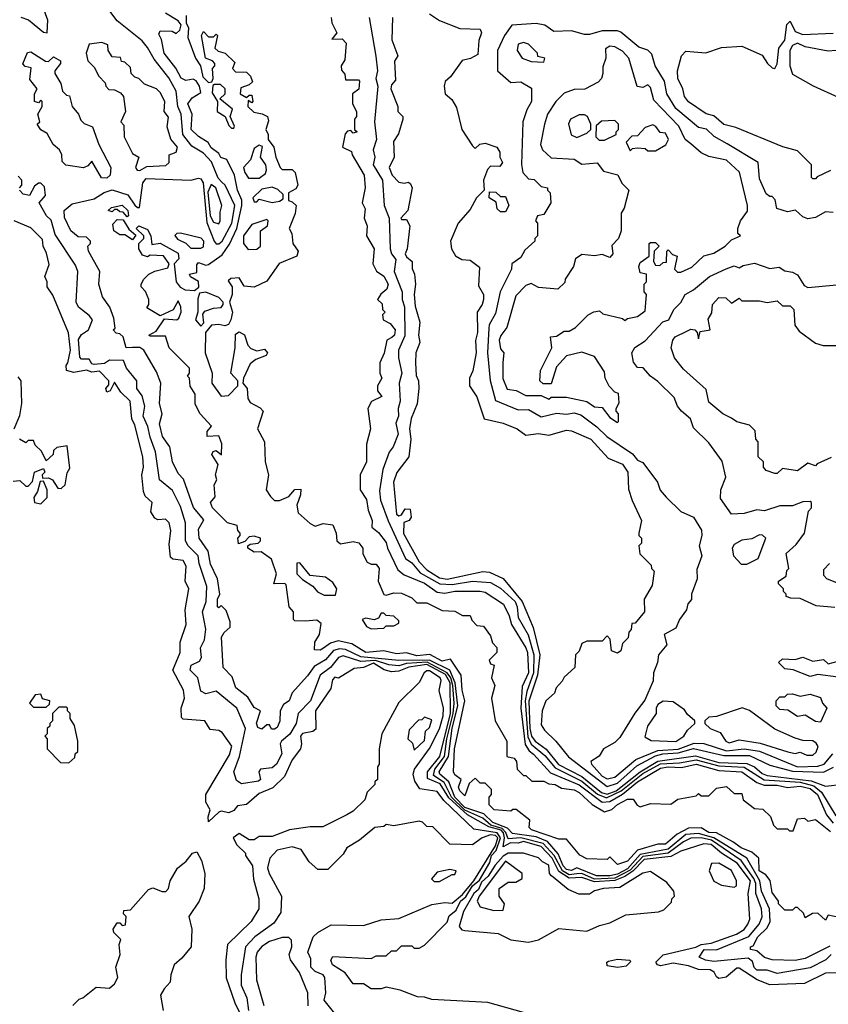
# Model space of a CAD drawing. Extents: x 2668140 to 2765664, y 823621 to 955240.
# Tile 22 of 256: x 2688221 to 2691406, y 850929 to 854807. Entities that reach past the tile are written whole.
import ezdxf

# ---------------------------------------------------------------- set-up
doc = ezdxf.new("R2010")
doc.units = 0

msp = doc.modelspace()

# ---------------------------------------------------------------- linework, layer by layer
at = {"layer": '0CON02XD'}
for points in [[(2688226.4, 854816.4), (2688256.1, 854806.1), (2688315, 854757.5), (2688330, 854755), (2688332.5, 854805), (2688313.8, 854855)], [(2691412.1, 851157.9), (2691315, 851110), (2691275, 851101.2), (2691185, 851104), (2691153.9, 851113.9), (2691125, 851140), (2691100, 851145), (2691100, 851155), (2691110, 851160), (2691128, 851195), (2691165, 851230), (2691177.5, 851255), (2691174.2, 851305), (2691143.1, 851375), (2691136.5, 851415), (2691085, 851504.2), (2690955.3, 851585.3), (2690895, 851602.3), (2690845, 851597.3), (2690775, 851539.6), (2690665, 851519.6), (2690615, 851463.2), (2690575, 851441.1), (2690545, 851434.7), (2690492.5, 851435), (2690415, 851466.2), (2690394.2, 851455.8), (2690375, 851460.5), (2690361.1, 851475), (2690341.7, 851521.7), (2690299.9, 851569.9), (2690255, 851588.2), (2690162.5, 851602.5), (2690142.6, 851622.6), (2690084.4, 851645), (2690049.3, 851679.3), (2689975, 851704.7), (2689935, 851745.6), (2689911.1, 851805), (2689875.8, 851835), (2689873.1, 851845), (2689909.6, 851905), (2689925, 852016.7), (2689946.5, 852105), (2689936.2, 852195), (2689915, 852245.7), (2689834.8, 852284.8), (2689715, 852283.5), (2689565, 852297.5), (2689505, 852326.7), (2689480.9, 852329.1), (2689456.8, 852323.2), (2689425, 852286.2), (2689380.5, 852259.5), (2689355, 852222.5), (2689293.9, 852156.1), (2689282.5, 852125), (2689260.7, 852109.3), (2689247.5, 852085), (2689246.1, 852043.9), (2689235, 852020), (2689225, 852012.5), (2689213, 852013), (2689205, 852030), (2689195, 852030), (2689175, 852012.5), (2689159.3, 852019.3), (2689153.8, 852036.2), (2689170, 852085), (2689145, 852097.5), (2689119.3, 852139.3), (2689072.5, 852175), (2689058.3, 852218.3), (2689022.5, 852255), (2689016.7, 852375), (2689026.7, 852393.3), (2689050, 852415), (2689050, 852435), (2689035, 852480), (2689015, 852500), (2689005, 852490), (2689000, 852495), (2689000, 852525), (2689010, 852545), (2689000, 852605), (2688972.7, 852662.7), (2688963.9, 852713.9), (2688927.5, 852765), (2688925, 852800), (2688947, 852837), (2688906.4, 852886.4), (2688867, 852997), (2688845, 853020), (2688823.3, 853065), (2688812.5, 853125), (2688783.8, 853165), (2688772.5, 853215), (2688782.5, 853255), (2688772.5, 853295), (2688777.5, 853375), (2688760.7, 853420.7), (2688710, 853505), (2688695, 853515.8), (2688665, 853515.6), (2688640, 853515), (2688628.3, 853558.3), (2688615, 853570), (2688601.7, 853571.7), (2688590, 853585), (2688597.5, 853592.5), (2688591.7, 853631.7), (2688576.7, 853675), (2688547.5, 853715), (2688533.3, 853765), (2688536.7, 853815), (2688492.5, 853895), (2688490, 853915), (2688500, 853925), (2688500, 853935), (2688485, 853950), (2688451.7, 853951.7), (2688422.5, 853975), (2688398.3, 854028.3), (2688396.7, 854055), (2688428.3, 854081.7), (2688515, 854100.8), (2688554.3, 854125.7), (2688585, 854136.2), (2688647.3, 854117.3), (2688675, 854076.7), (2688685, 854066.7), (2688692.5, 854067.5), (2688705.8, 854165), (2688718.8, 854181.2), (2688895, 854174.3), (2688925, 854182.5), (2688935, 854180), (2688944, 854165), (2688958.3, 854008.3), (2688986.7, 853935), (2688994.4, 853924.4), (2689005, 853924), (2689018.8, 853935), (2689056.9, 854005), (2689068.1, 854075), (2689030.8, 854155), (2689017.4, 854167.4), (2689002.3, 854182.3), (2688977.3, 854247.3), (2688945, 854281.4), (2688898.8, 854308.8), (2688864.3, 854354.3), (2688857.5, 854435), (2688844.2, 854465), (2688837.5, 854525), (2688808.3, 854578.3), (2688751.2, 854651.2), (2688725, 854697.5), (2688703, 854723), (2688605, 854802.5), (2688556.4, 854866.4)], [(2691455, 851270), (2691405, 851280), (2691395, 851260), (2691365, 851287.5), (2691343, 851287), (2691315, 851270), (2691308.3, 851288.3), (2691285, 851310), (2691275, 851310), (2691265, 851300), (2691235, 851300), (2691210, 851325), (2691210, 851335), (2691185, 851370), (2691177, 851417), (2691159.3, 851439.3), (2691134, 851455), (2691132.5, 851505), (2691105, 851528.8), (2691062.5, 851545), (2691029.7, 851569.7), (2690965, 851604), (2690935, 851606.2), (2690905, 851624), (2690855, 851622.5), (2690811.2, 851598.8), (2690765, 851560), (2690735, 851560), (2690654, 851536), (2690615, 851493.3), (2690575, 851480), (2690545, 851510), (2690535, 851500), (2690455, 851502.5), (2690427, 851517), (2690375, 851580), (2690345, 851580), (2690236.4, 851616.4), (2690227.5, 851625), (2690230, 851655), (2690177, 851697), (2690163, 851697), (2690155, 851690), (2690090, 851695), (2690070, 851715), (2690070, 851745), (2690080, 851755), (2690080, 851775), (2690055, 851800), (2690035, 851800), (2690015, 851820), (2689991.7, 851798.3), (2689975, 851750), (2689955, 851770), (2689950, 851785), (2689960, 851815), (2689935, 851832.5), (2689930, 851845), (2689934.3, 851935), (2689974, 852125), (2689964, 852166), (2689960, 852225), (2689918.3, 852288.3), (2689885, 852280), (2689836.4, 852306.4), (2689785, 852301.4), (2689745, 852313.8), (2689705, 852310), (2689655, 852321.2), (2689585, 852314.3), (2689529.5, 852349.5), (2689475, 852361.2), (2689445, 852352), (2689417.7, 852332.3), (2689405, 852323.8), (2689382.5, 852325), (2689383.3, 852355), (2689402.5, 852385), (2689408.3, 852428.3), (2689391.7, 852441.7), (2689345, 852437.5), (2689305, 852440), (2689300, 852445), (2689300, 852475), (2689282.5, 852495), (2689270.7, 852580.7), (2689265, 852586.7), (2689222.5, 852585), (2689233.3, 852625), (2689212.5, 852682.5), (2689171.7, 852711.7), (2689145, 852710), (2689120, 852725), (2689120, 852735), (2689128.3, 852741.7), (2689160, 852745), (2689170, 852755), (2689170, 852765), (2689145, 852772.5), (2689125, 852770), (2689108.3, 852751.7), (2689082.5, 852742.5), (2689080, 852765), (2689090, 852775), (2689090, 852785), (2689080, 852795), (2689077.5, 852815), (2689040, 852825), (2688980, 852885), (2688973.3, 852905), (2688991.7, 852928.3), (2688987.5, 852975), (2688997.5, 852995), (2688992.5, 853015), (2689002.5, 853055), (2688977.5, 853095), (2688983.6, 853106.4), (2688995, 853110), (2689016.4, 853093.6), (2689017, 853137), (2689005, 853167.5), (2688960, 853165), (2688960, 853185), (2688976.4, 853206.4), (2688932.5, 853255), (2688912.5, 853292.5), (2688911.7, 853331.7), (2688893, 853363), (2688890, 853395), (2688882.5, 853402.5), (2688890, 853415), (2688890, 853435), (2688810, 853515), (2688795, 853560), (2688735, 853560), (2688730, 853565), (2688759.3, 853580.7), (2688791.7, 853628.3), (2688840, 853625), (2688848.3, 853631.7), (2688856.7, 853655), (2688856.1, 853676.1), (2688845, 853700), (2688826.2, 853663.8), (2688775, 853640), (2688721.7, 853671.7), (2688730, 853685), (2688730, 853705), (2688717, 853737), (2688700, 853755), (2688700, 853765), (2688710, 853785), (2688730, 853805), (2688753, 853817), (2688805, 853830), (2688810, 853845), (2688787, 853877), (2688735, 853880), (2688725, 853872.5), (2688705, 853880), (2688690, 853905), (2688690, 853925), (2688710, 853945), (2688710, 853955), (2688680, 853985), (2688690, 853995), (2688725, 853980), (2688737.5, 853955), (2688741.7, 853921.7), (2688775, 853926.7), (2688845, 853887.5), (2688847.5, 853865), (2688830, 853845), (2688837.5, 853775), (2688853.6, 853753.6), (2688873, 853743), (2688909.3, 853740.7), (2688926.7, 853753.3), (2688926, 853776), (2688893.6, 853793.6), (2688890, 853805), (2688918.3, 853811.7), (2688918.3, 853841.7), (2688925, 853850), (2688955, 853840), (2688965, 853842.5), (2689018.8, 853881.2), (2689047.8, 853922.2), (2689076, 853984), (2689096.2, 854075), (2689096.4, 854096.4), (2689078.8, 854135), (2689067.5, 854195), (2689036.7, 854256.7), (2689013.6, 854263.6), (2689005, 854280), (2688975, 854302.5), (2688963, 854323), (2688925, 854347.5), (2688896.7, 854375), (2688900, 854435), (2688883.3, 854475), (2688900.7, 854499.3), (2688935, 854520), (2688930, 854545), (2688916.4, 854566.4), (2688905, 854572.5), (2688875, 854567.5), (2688857, 854577), (2688836.2, 854616.2), (2688790, 854675), (2688779.3, 854729.3), (2688769.3, 854749.3), (2688775, 854762.5), (2688821.7, 854761.7), (2688837, 854753), (2688852.5, 854765), (2688857, 854787), (2688845, 854802.5), (2688795, 854832.5)], [(2688876.7, 854823.3), (2688876.7, 854795), (2688886.7, 854775), (2688883, 854737), (2688913.3, 854655), (2688933.3, 854625), (2688942, 854582), (2688965, 854560), (2688978.3, 854561.7), (2688983.3, 854575), (2688980, 854615), (2688990, 854625), (2688990, 854635), (2688980, 854645), (2688953.3, 854655), (2688937.5, 854745), (2688945, 854760), (2688965, 854740), (2688985, 854740), (2688995, 854750), (2689000, 854745), (2688990, 854695), (2689003, 854683), (2689030, 854675), (2689068.3, 854638.3), (2689060, 854615), (2689071.7, 854601.7), (2689115, 854600), (2689130, 854585), (2689138.3, 854561.7), (2689125, 854550), (2689091.7, 854538.3), (2689090, 854515), (2689115, 854500), (2689125, 854510), (2689135, 854510), (2689140, 854485), (2689135, 854480), (2689121.7, 854488.3), (2689120, 854465), (2689143, 854443), (2689176.4, 854436.4), (2689197.5, 854425), (2689201.7, 854408.3), (2689190, 854375), (2689200, 854355), (2689200, 854335), (2689222.5, 854305), (2689230, 854265), (2689247.5, 854225), (2689255, 854217.5), (2689295, 854217.5), (2689306.7, 854205), (2689316.7, 854155), (2689309.3, 854140.7), (2689280, 854125), (2689280, 854095), (2689295, 854090), (2689310, 854075), (2689306.2, 854043.8), (2689282.5, 853985), (2689292.5, 853965), (2689297.5, 853925), (2689317.5, 853895), (2689312.5, 853875), (2689243.3, 853846.7), (2689195, 853777.5), (2689145, 853754), (2689105, 853757.5), (2689085, 853790), (2689053, 853787), (2689041.7, 853778.3), (2689057.5, 853755), (2689057.5, 853725), (2689047.5, 853695), (2689058.8, 853655), (2689053.3, 853625), (2689043, 853607), (2689029.3, 853600.7), (2689005, 853606.7), (2688976.4, 853603.6), (2688952.5, 853575), (2688952, 853495), (2688979.2, 853415), (2688977.5, 853375), (2689015, 853324), (2689043.6, 853326.4), (2689080, 853365), (2689080, 853385), (2689052.5, 853415), (2689070, 853515), (2689071.7, 853568.3), (2689085, 853577.5), (2689106.4, 853566.4), (2689120, 853525), (2689131.7, 853511.7), (2689155, 853502.5), (2689185, 853508.8), (2689197.5, 853495), (2689192.5, 853485), (2689151.7, 853468.3), (2689128.3, 853451.7), (2689102.5, 853395), (2689100, 853375), (2689117.5, 853355), (2689120, 853315), (2689129.3, 853299.3), (2689168.8, 853278.8), (2689180, 853265), (2689157.5, 853195), (2689186, 853145), (2689187.5, 853065), (2689201.2, 853015), (2689192.5, 852955), (2689209.5, 852929.5), (2689225, 852913.3), (2689245, 852913.8), (2689280.7, 852929.3), (2689305, 852956.7), (2689328.3, 852958.3), (2689327.5, 852935), (2689313.3, 852895), (2689317.5, 852865), (2689365, 852822.5), (2689385, 852812.5), (2689417, 852823), (2689455, 852817.5), (2689467.5, 852785), (2689470, 852755), (2689485, 852742.5), (2689535, 852752.5), (2689556.4, 852746.4), (2689572.5, 852725), (2689573, 852703), (2689590, 852670), (2689605, 852662.5), (2689625, 852662.5), (2689637.5, 852645), (2689632.5, 852595), (2689655, 852543.3), (2689665, 852540), (2689695, 852550), (2689725, 852548.8), (2689765, 852530), (2689785, 852510), (2689825, 852510), (2689885, 852480), (2689935, 852477.5), (2689965, 852460), (2689995, 852460), (2690001.7, 852441.7), (2690021.7, 852421.7), (2690048.3, 852418.3), (2690075, 852380), (2690083, 852353), (2690100, 852335), (2690100, 852315), (2690070, 852285), (2690075, 852270), (2690090, 852265), (2690080, 852215), (2690092.5, 852185), (2690080, 852135), (2690093.3, 852045), (2690140, 851965), (2690140, 851905), (2690168.3, 851898.3), (2690177.5, 851885), (2690180, 851855), (2690205, 851830), (2690215, 851830), (2690238.3, 851808.3), (2690285, 851807.5), (2690305, 851797.5), (2690330, 851795), (2690355, 851780), (2690405, 851773.3), (2690425, 851763.3), (2690475.8, 851715.8), (2690525, 851686.7), (2690553.8, 851696.2), (2690575, 851716.7), (2690615, 851736.7), (2690637, 851737), (2690653, 851713)], [(2689447.5, 854815), (2689450, 854795), (2689470, 854755), (2689450, 854730), (2689491.7, 854731.7), (2689507.5, 854715), (2689501.7, 854648.3), (2689487.5, 854625), (2689488.3, 854608.3), (2689501.7, 854591.7), (2689505, 854570), (2689555, 854570), (2689560, 854565), (2689557, 854533), (2689532.5, 854515), (2689532.5, 854475), (2689547.5, 854445), (2689547.5, 854425), (2689540, 854415), (2689540, 854375), (2689550, 854365), (2689535, 854360), (2689525, 854370), (2689511.7, 854368.3), (2689503, 854357), (2689492.5, 854305), (2689528.3, 854288.3), (2689530, 854275), (2689577.5, 854195), (2689582.5, 854145), (2689570, 854085), (2689581.7, 854061.7), (2689577.5, 854025), (2689590, 853995), (2689587.5, 853955), (2689617.5, 853905), (2689612.5, 853845), (2689627, 853817), (2689655, 853796.7), (2689672.5, 853765), (2689667.5, 853745), (2689643.6, 853726.4), (2689630, 853705), (2689648.3, 853688.3), (2689650, 853665), (2689660, 853655), (2689650, 853645), (2689652.5, 853625), (2689680.6, 853610.6), (2689700, 853585), (2689698, 853565), (2689686.7, 853555)], [(2689597.5, 854815), (2689623.6, 854663.6), (2689630, 854605), (2689623.8, 854575), (2689631.2, 854545), (2689618.8, 854405), (2689626, 854335), (2689613.8, 854295), (2689620, 854265), (2689613.3, 854235), (2689650, 854175), (2689656.7, 854075), (2689676.2, 854025), (2689680, 853905), (2689686.2, 853885), (2689703, 853863), (2689696.2, 853815), (2689727.5, 853735), (2689727.5, 853705), (2689736.1, 853676.1), (2689737.7, 853562.3), (2689713.3, 853505), (2689713.3, 853475), (2689726, 853415), (2689716.2, 853375), (2689720, 853305), (2689711.2, 853275), (2689712.5, 853245), (2689702.5, 853217.5), (2689711.2, 853175), (2689692.5, 853125), (2689676.4, 853103.6), (2689652, 853035), (2689638.3, 852951.7), (2689642.5, 852915), (2689672.7, 852832.7), (2689741.2, 852685), (2689765, 852668), (2689798.3, 852628.3), (2689875.5, 852585.5), (2689925, 852583.1), (2690005, 852595.6), (2690075, 852590), (2690115, 852568), (2690172, 852515), (2690180.8, 852495), (2690185, 852452.5), (2690224.3, 852384.3), (2690245.6, 852305), (2690245.4, 852235), (2690218.8, 852161.2), (2690212.3, 852125), (2690222.9, 851982.9), (2690235, 851954.3), (2690289.6, 851909.6), (2690330, 851860), (2690435, 851808.2), (2690496.4, 851756.4), (2690532.4, 851742.4), (2690590.4, 851769.6), (2690675, 851837.7), (2690745, 851876.7), (2690819.2, 851880.8), (2690885, 851892.3), (2690975, 851868), (2691075, 851863.6), (2691153.8, 851813.8), (2691295, 851804.6), (2691349.4, 851789.4), (2691379.4, 851765), (2691435, 851671.2)], [(2689690, 854815), (2689687, 854727), (2689710, 854665), (2689697, 854643), (2689701.7, 854568.3), (2689685, 854550), (2689683.3, 854535), (2689710, 854465), (2689710, 854445), (2689730, 854425), (2689730, 854415), (2689712.5, 854357.5), (2689693, 854327), (2689696.2, 854265), (2689676.7, 854225), (2689688, 854195), (2689715, 854166.7), (2689735, 854162.5), (2689753, 854167), (2689760.7, 854160.7), (2689766.7, 854145), (2689750, 854055), (2689722.5, 854025), (2689725, 854020), (2689745, 854020), (2689757.5, 853995), (2689747.5, 853905), (2689740, 853885), (2689745, 853872.5), (2689767.5, 853855), (2689767, 853827), (2689776.2, 853805), (2689780, 853765), (2689774.2, 853725), (2689778.3, 853678.3), (2689796.7, 853615), (2689792.5, 853565), (2689797.5, 853535), (2689781.2, 853495), (2689780, 853455), (2689782.5, 853405), (2689792.5, 853385), (2689793.3, 853355), (2689786.1, 853293.9), (2689763.6, 853236.4), (2689756.2, 853195), (2689761.2, 853155), (2689753.8, 853085), (2689706.4, 853023.6), (2689693.9, 852986.1), (2689705, 852860), (2689715, 852852.5), (2689725, 852857.5), (2689739.5, 852880.5), (2689759.7, 852879.7), (2689762.9, 852847.1), (2689755, 852834), (2689733.6, 852826.4), (2689733, 852783), (2689795, 852671.2), (2689825, 852640.8), (2689875, 852609.4), (2689905, 852603.5), (2690045, 852633.8), (2690071.7, 852631.7), (2690125.9, 852605.9), (2690200.6, 852515), (2690243.2, 852413.2), (2690269.4, 852305), (2690260.5, 852225), (2690227, 852123), (2690230.9, 852015), (2690237.3, 851985), (2690251.4, 851965), (2690295, 851934.4), (2690343.4, 851873.4), (2690435.8, 851825.8), (2690512.8, 851762.8), (2690535, 851756.7), (2690570.1, 851769.9), (2690664.8, 851845.2), (2690735, 851887.1), (2690882.7, 851907.3), (2690975, 851881.3), (2691085, 851877.9), (2691114.7, 851864.7), (2691145, 851837.8), (2691165, 851830.9), (2691338.7, 851808.7), (2691395, 851788), (2691465, 851796.2)], [(2689835, 854830), (2689875, 854803.3), (2689955, 854772.5), (2690035, 854770), (2690040, 854755), (2690030, 854725), (2690025, 854670), (2689996.4, 854653.6), (2689963.6, 854646.4), (2689918.3, 854581.7), (2689897, 854563), (2689892.5, 854545), (2689897.5, 854515), (2689923, 854493), (2689941.7, 854461.7), (2689962.5, 854375), (2690005, 854310), (2690015, 854300), (2690033.8, 854316.2), (2690055, 854320), (2690100, 854305), (2690112.5, 854285), (2690112.5, 854265), (2690122.5, 854245), (2690111.7, 854228.3), (2690075, 854230), (2690063, 854217), (2690047.5, 854175), (2690050, 854135), (2690020, 854105), (2689995, 854060), (2689947.5, 854005), (2689917.5, 853935), (2689922.5, 853905), (2689937, 853877), (2689963, 853863), (2689995, 853860), (2690031.7, 853831.7), (2690028.3, 853758.3), (2690047.5, 853725), (2690047.5, 853705), (2690042.5, 853685), (2690023.3, 853655), (2690023.8, 853575), (2690016.4, 853543.6), (2690018.8, 853495), (2690006.4, 853423.6), (2689992.5, 853395), (2689992.5, 853365), (2690021.7, 853321.7), (2690050, 853235), (2690125, 853217.5), (2690180, 853195), (2690215, 853170), (2690265, 853176.7), (2690305, 853170), (2690375, 853190), (2690395, 853187.5), (2690470, 853155), (2690539.5, 853079.5), (2690595.8, 853055.8), (2690616.2, 853025), (2690618.3, 852958.3), (2690633, 852913), (2690670, 852835), (2690660, 852785), (2690660, 852775), (2690670, 852765), (2690670, 852745), (2690660, 852735), (2690663, 852703), (2690708.3, 852658.3), (2690710, 852645), (2690720, 852635), (2690711.7, 852578.3), (2690680, 852525), (2690682.5, 852475), (2690645, 852430), (2690631.7, 852428.3), (2690630, 852405), (2690620, 852395), (2690617, 852373), (2690595, 852350), (2690588.3, 852321.7), (2690575, 852312.5), (2690551.7, 852321.7), (2690547, 852367), (2690535, 852380), (2690515, 852360), (2690455, 852360), (2690435, 852350), (2690425, 852320), (2690410, 852305), (2690407.5, 852255), (2690365, 852217.5), (2690358.3, 852201.7), (2690333.9, 852176.1), (2690327.5, 852155), (2690293.3, 852125), (2690278.8, 852085), (2690275, 852030), (2690288.3, 852008.3), (2690333.3, 851965), (2690383.2, 851903.2), (2690535, 851786.7), (2690575, 851800.4), (2690651.8, 851868.2), (2690725, 851907.5), (2690754, 851916), (2690815, 851919.3), (2690875, 851936.4), (2690995, 851908.8), (2691095, 851909.5), (2691175, 851870.6), (2691265, 851847.5), (2691386.6, 851843.4), (2691426.6, 851863.4)], [(2691415, 854212.5), (2691361.7, 854188.3), (2691355, 854180), (2691345, 854180), (2691340, 854185), (2691340, 854235), (2691285, 854290), (2691226.1, 854306.1), (2691041.7, 854381.7), (2690995, 854393.8), (2690955, 854428.8), (2690925, 854436.7), (2690855, 854483.3), (2690840, 854505), (2690833.3, 854535), (2690813.3, 854575), (2690812.5, 854605), (2690827.5, 854665), (2690845, 854682.5), (2690923, 854677), (2690985, 854697.5), (2691065, 854702.5), (2691145, 854667.5), (2691166.7, 854635), (2691185, 854616.7), (2691195.8, 854614.2), (2691205, 854632.5), (2691211.4, 854695), (2691235, 854726.7), (2691242.2, 854787.8), (2691255, 854801.2), (2691275, 854760.8), (2691305, 854749.2), (2691425, 854753.8)], [(2691425, 854047.5), (2691395, 854050), (2691355, 854027.5), (2691325, 854022.5), (2691305, 854030), (2691276.7, 854056.7), (2691245, 854050), (2691203.3, 854063.3), (2691197, 854097), (2691185, 854110), (2691175, 854110), (2691161.2, 854121.2), (2691135, 854180), (2691130, 854245), (2691008, 854318), (2690956.4, 854346.4), (2690926.1, 854376.1), (2690895, 854382.5), (2690805, 854456.7), (2690770, 854515), (2690761.2, 854565), (2690723.3, 854625), (2690710.7, 854670.7), (2690695, 854686.7), (2690659.3, 854699.3), (2690588.3, 854758.3), (2690575, 854763.3), (2690515, 854763.3), (2690465, 854748.8), (2690445, 854748.8), (2690395, 854762.5), (2690325, 854760), (2690290, 854785), (2690255, 854792.5), (2690160, 854785), (2690130, 854745), (2690103.3, 854685), (2690102.5, 854605), (2690155, 854560), (2690195, 854562.5), (2690237, 854537), (2690237.5, 854485), (2690218.3, 854451.7), (2690202.5, 854405), (2690197, 854237), (2690202.5, 854205), (2690225, 854180), (2690247, 854177), (2690275, 854150), (2690300, 854145), (2690300, 854135), (2690310, 854125), (2690312.5, 854085), (2690285, 854040), (2690260, 854035), (2690252.5, 854015), (2690260, 854005), (2690260, 853955), (2690250, 853945), (2690250, 853935), (2690210.7, 853899.3), (2690195, 853870), (2690160, 853845), (2690157.5, 853825), (2690113.3, 853735), (2690095, 853650), (2690070, 853605), (2690068.3, 853591.7), (2690063.8, 853495), (2690073.6, 853386.4), (2690095, 853307.5), (2690185, 853270), (2690225, 853271.2), (2690275, 853243.3), (2690335, 853256.7), (2690375, 853253.8), (2690405, 853258.8), (2690430.7, 853250.7), (2690494.1, 853204.1), (2690533.3, 853165), (2690635, 853096.7), (2690655, 853072.5), (2690675, 853062.5), (2690732.5, 852985), (2690743.9, 852953.9), (2690767, 852927), (2690825, 852870), (2690875, 852847.5), (2690906.4, 852796.4), (2690907.5, 852775), (2690897.5, 852735), (2690907.5, 852695), (2690888.3, 852641.7), (2690890, 852605), (2690867.5, 852545), (2690867, 852523), (2690853, 852507), (2690847, 852483), (2690820, 852445), (2690805, 852410), (2690760, 852385), (2690770, 852345), (2690737.5, 852305), (2690733.3, 852275), (2690717.5, 852235), (2690716.4, 852203.6), (2690683.6, 852126.4), (2690643.9, 852076.1), (2690585, 851980), (2690565, 851960), (2690520, 851935), (2690503, 851907), (2690470, 851885), (2690473.3, 851875), (2690515, 851828), (2690535, 851817.5)], [(2688695, 854213.3), (2688721.7, 854228.3), (2688797, 854233), (2688810, 854245), (2688810, 854275), (2688837.5, 854285), (2688842.5, 854305), (2688816.4, 854336.4), (2688802.5, 854385), (2688807, 854423), (2688790, 854445), (2688792.5, 854485), (2688775, 854520), (2688760, 854535), (2688713, 854553), (2688690, 854575), (2688675, 854580), (2688660, 854595), (2688658.3, 854618.3), (2688635, 854640), (2688621.7, 854641.7), (2688618.3, 854658.3), (2688585, 854660), (2688570, 854685), (2688568.3, 854708.3), (2688545, 854717.5), (2688495, 854710), (2688482.5, 854675), (2688490, 854645), (2688515, 854620), (2688532.5, 854585), (2688558.3, 854558.3), (2688560, 854545), (2688571.7, 854531.7), (2688595, 854530), (2688618.3, 854518.3), (2688630, 854505), (2688637.5, 854445), (2688620, 854405), (2688631.7, 854391.7), (2688632.5, 854345), (2688665, 854280), (2688690, 854265), (2688677.5, 854225), (2688684.2, 854214.2), (2688695, 854213.3)], [(2690285, 854640), (2690290, 854655), (2690261.7, 854661.7), (2690260, 854675), (2690225, 854710), (2690205, 854717.5), (2690185, 854710), (2690180, 854685), (2690200, 854655), (2690235, 854642.5), (2690285, 854640)], [(2688565, 854183.3), (2688543.6, 854183.6), (2688505, 854250), (2688489.3, 854230.7), (2688473, 854223), (2688403.6, 854233.6), (2688388.3, 854248.3), (2688387.5, 854275), (2688377.5, 854295), (2688352.5, 854315), (2688329.3, 854359.3), (2688305, 854372.5), (2688290, 854395), (2688300, 854405), (2688292.5, 854435), (2688310, 854465), (2688310, 854485), (2688305, 854490), (2688295, 854480), (2688280, 854485), (2688280, 854515), (2688290, 854535), (2688260.7, 854570.7), (2688267, 854617), (2688243, 854623), (2688233, 854633), (2688251.7, 854678.3), (2688265, 854680), (2688323, 854643), (2688335, 854642.5), (2688355, 854660), (2688382.5, 854645), (2688382.5, 854635), (2688360, 854605), (2688360, 854595), (2688383.3, 854555), (2688390, 854525), (2688405, 854510), (2688417, 854507), (2688427.5, 854465), (2688453.3, 854435), (2688461.7, 854411.7), (2688475, 854397.5), (2688507.5, 854385), (2688532.5, 854315), (2688580, 854225), (2688577.5, 854195), (2688565, 854183.3)], [(2690575, 853220), (2690580, 853225), (2690580, 853255), (2690570, 853265), (2690570, 853275), (2690581.7, 853298.3), (2690580, 853335), (2690565, 853340), (2690543, 853363), (2690527.5, 853395), (2690525, 853420), (2690485, 853480), (2690435, 853497.5), (2690375, 853482.5), (2690335, 853440), (2690315, 853372.5), (2690283, 853373), (2690270, 853385), (2690272.5, 853425), (2690317.5, 853515), (2690311.7, 853558.3), (2690335, 853560), (2690365, 853580), (2690385, 853580), (2690410, 853595), (2690460, 853645), (2690483, 853657), (2690505, 853660), (2690518.3, 853648.3), (2690595, 853630), (2690605, 853622.5), (2690615, 853630), (2690655, 853637.5), (2690685, 853660), (2690690, 853725), (2690680, 853735), (2690680, 853765), (2690690, 853775), (2690690, 853805), (2690665, 853810), (2690660, 853835), (2690665, 853850), (2690700, 853875), (2690700, 853925), (2690705, 853930), (2690725, 853930), (2690740, 853915), (2690720, 853895), (2690717.5, 853855), (2690725, 853840), (2690741.7, 853838.3), (2690755, 853850), (2690768.3, 853851.7), (2690770, 853895), (2690775, 853900), (2690791.7, 853881.7), (2690810, 853875), (2690800, 853825), (2690812.5, 853812.5), (2690825, 853812.5), (2690868.3, 853831.7), (2690915, 853877.5), (2690955, 853887.5), (2691000, 853915), (2691025, 853940), (2691060, 853955), (2691050, 853965), (2691050, 853985), (2691060, 854015), (2691087, 854053), (2691087.5, 854075), (2691056.1, 854206.1), (2691005, 854253.8), (2690935, 854267.5), (2690905, 854282.5), (2690865, 854317.5), (2690842.5, 854335), (2690817.3, 854387.3), (2690719.3, 854489.3), (2690705, 854540), (2690695, 854550), (2690675, 854540), (2690653.6, 854543.6), (2690620, 854655), (2690595, 854683.3), (2690565, 854700), (2690545, 854702.5), (2690528.3, 854691.7), (2690530, 854655), (2690518.3, 854621.7), (2690517.5, 854595), (2690512.5, 854575), (2690499.3, 854560.7), (2690447, 854533), (2690405, 854532.5), (2690365, 854517.5), (2690332.5, 854485), (2690300, 854435), (2690287.5, 854395), (2690272.5, 854315), (2690280, 854295), (2690315, 854262.5), (2690405, 854257.5), (2690435, 854237.5), (2690495, 854242.5), (2690520, 854210), (2690576.4, 854196.4), (2690593.3, 854163.3), (2690620, 854135), (2690602.5, 854065), (2690590, 854045), (2690590, 853975), (2690580, 853945), (2690553, 853917), (2690557.5, 853885), (2690545, 853870), (2690515, 853882.5), (2690485, 853876.7), (2690435, 853882.5), (2690410, 853865), (2690402.5, 853835), (2690370, 853785), (2690368.3, 853771.7), (2690340, 853745), (2690265, 853752.5), (2690235, 853767.5), (2690215, 853760), (2690175, 853720), (2690140, 853595), (2690116.4, 853563.6), (2690110, 853545), (2690115, 853510), (2690127.5, 853495), (2690123.6, 853456.4), (2690123.9, 853393.9), (2690141.7, 853351.7), (2690177, 853347), (2690215, 853327.5), (2690275, 853327.5), (2690305, 853312.5), (2690315, 853320), (2690375, 853320), (2690455, 853303.3), (2690485, 853282.5), (2690515, 853280), (2690545, 853240), (2690575, 853220)], [(2691435, 854686.2), (2691405, 854683.3), (2691315, 854700), (2691285, 854714), (2691264.4, 854705.6), (2691254.5, 854685.5), (2691254.6, 854625), (2691265, 854592.5), (2691346.1, 854546.1), (2691445, 854501.2)], [(2689065, 854380), (2689067, 854387), (2689050, 854425), (2689060, 854455), (2689010, 854495), (2689030, 854515), (2689030, 854535), (2689011.7, 854551.7), (2688988.3, 854551.7), (2688982.5, 854547.5), (2688979.3, 854519.3), (2689000, 854485), (2688998.8, 854445), (2689030, 854425), (2689045, 854390), (2689055, 854380), (2689065, 854380)], [(2690415, 854342.5), (2690455, 854360), (2690470, 854375), (2690470, 854395), (2690457.5, 854425), (2690445, 854432.5), (2690425, 854432.5), (2690390, 854415), (2690383, 854397), (2690393, 854353), (2690415, 854342.5)], [(2690525, 854332.5), (2690570, 854355), (2690570, 854365), (2690580, 854375), (2690580, 854395), (2690565, 854410), (2690513, 854407), (2690491.7, 854388.3), (2690490, 854345), (2690503, 854333), (2690525, 854332.5)], [(2690725, 854290), (2690766.4, 854313.6), (2690776.7, 854335), (2690765, 854360), (2690743, 854363), (2690726.4, 854386.4), (2690715, 854392.5), (2690685, 854382.5), (2690655, 854350), (2690631.7, 854348.3), (2690610, 854325), (2690625, 854290), (2690635, 854300), (2690655, 854302.5), (2690685, 854300), (2690695, 854290), (2690725, 854290)], [(2689123, 854183), (2689165, 854183.3), (2689188.8, 854201.2), (2689193.3, 854215), (2689190, 854235), (2689170, 854265), (2689177, 854307), (2689165, 854312.5), (2689145, 854300), (2689130, 854255), (2689102.5, 854225), (2689107.5, 854205), (2689123, 854183)], [(2688220, 854145), (2688230, 854155), (2688230, 854175), (2688215, 854190)], [(2689445, 852256), (2689404.2, 852225), (2689366, 852125), (2689317.5, 852075), (2689310, 852035), (2689285, 851992.5), (2689252.5, 851965), (2689247.5, 851955), (2689253.3, 851915), (2689233.3, 851875), (2689215, 851860), (2689170, 851855), (2689162.5, 851845), (2689170, 851815), (2689161.7, 851808.3), (2689095, 851797.5), (2689075, 851810), (2689064.2, 851845), (2689086.7, 851905), (2689110, 852015), (2689075.9, 852095.9), (2688995, 852162.5), (2688955, 852152.5), (2688935, 852162.5), (2688922.5, 852215), (2688893.3, 852245), (2688896.7, 852265), (2688929.3, 852280.7), (2688936.7, 852295), (2688933, 852333), (2688948.8, 852365), (2688953.9, 852406.1), (2688941.2, 852475), (2688956, 852515), (2688958.8, 852575), (2688928, 852665), (2688923.8, 852695), (2688884.2, 852734.2), (2688873.8, 852755), (2688873.8, 852825), (2688855, 852890), (2688823, 852953), (2688772.5, 852995), (2688756.2, 853105), (2688735, 853162.5), (2688726, 853205), (2688707.5, 853245), (2688713.8, 853285), (2688703.8, 853325), (2688682.5, 853355), (2688682.5, 853385), (2688642.5, 853435), (2688630, 853465), (2688575, 853465.8), (2688555, 853452.9), (2688515, 853449.2), (2688505, 853452), (2688495, 853470), (2688465, 853470), (2688458.3, 853478.3), (2688453, 853547), (2688465, 853566.7), (2688492.5, 853585), (2688507.5, 853625), (2688495, 853642.5), (2688452.5, 853675), (2688443.8, 853693.8), (2688450, 853815), (2688440.7, 853840.7), (2688360.5, 853960.5), (2688345, 854017.5), (2688326.7, 854035), (2688297.5, 854085), (2688323.3, 854115), (2688318.8, 854148.8), (2688305, 854162.5), (2688295, 854162.5), (2688279.3, 854150.7), (2688260, 854115), (2688235, 854120), (2688220, 854135)], [(2689005, 854003.3), (2689011.2, 854015), (2689010.5, 854049.5), (2689017.5, 854075), (2688993.8, 854145), (2688975, 854157.5), (2688962.1, 854127.9), (2688971.5, 854035), (2688985, 854009.2), (2689005, 854003.3)], [(2689215, 854087.5), (2689245, 854092.5), (2689258.3, 854101.7), (2689258.3, 854118.3), (2689238.3, 854138.3), (2689215, 854146.7), (2689175, 854140), (2689140, 854105), (2689145, 854090), (2689155, 854090), (2689165, 854100), (2689215, 854087.5)], [(2690135, 854050), (2690115, 854050), (2690101.7, 854061.7), (2690098.3, 854088.3), (2690070, 854105), (2690071.7, 854128.3), (2690097, 854127), (2690115, 854110), (2690135, 854110), (2690147.5, 854075), (2690135, 854050)], [(2688645, 854030), (2688628.3, 854048.3), (2688615, 854050), (2688605, 854060), (2688595, 854060), (2688585, 854050), (2688570, 854055), (2688583, 854067), (2688625, 854076.7), (2688647.5, 854055), (2688650, 854035), (2688645, 854030)], [(2688665, 853940), (2688635, 853960), (2688615, 853960), (2688592.5, 853975), (2688588.3, 854001.7), (2688605, 854020), (2688628.3, 854018.3), (2688651.7, 853981.7), (2688678.3, 853958.3), (2688665, 853940)], [(2689121.7, 853901.7), (2689155, 853902.5), (2689170, 853915), (2689170, 853975), (2689197.5, 853995), (2689200, 854015), (2689195, 854020), (2689135, 854000), (2689102.5, 853955), (2689102.5, 853925), (2689121.7, 853901.7)], [(2689446.7, 852173.3), (2689386.7, 852085), (2689387, 852013), (2689376.4, 852003.6), (2689335, 851996.2), (2689326.7, 851985), (2689331.2, 851955), (2689326.7, 851935), (2689295, 851892.5), (2689263.9, 851826.1), (2689218.3, 851781.7), (2689165, 851758.8), (2689115, 851716.7), (2689079.3, 851710.7), (2689065, 851692.5), (2689045, 851683.3), (2689015, 851690), (2689005, 851686), (2688965, 851647.5), (2688963, 851667), (2688970.8, 851695), (2688953.8, 851725), (2688954.2, 851755.8), (2689047.7, 851912.3), (2689056.1, 851946.1), (2689019.3, 851999.3), (2689005, 852007.5), (2688971.7, 852011.7), (2688950, 852045), (2688865, 852052.5), (2688858.3, 852058.3), (2688856.7, 852095), (2688870, 852135), (2688866.4, 852166.4), (2688823.8, 852245), (2688853.3, 852315), (2688853.3, 852355), (2688877.5, 852425), (2688873, 852483), (2688887.5, 852565), (2688872.5, 852595), (2688877.5, 852655), (2688865, 852677.5), (2688825, 852682.5), (2688815, 852690), (2688809.3, 852740.7), (2688816.7, 852795), (2688810, 852825), (2688795, 852840), (2688765, 852837.5), (2688753.6, 852843.6), (2688738.3, 852868.3), (2688742.5, 852905), (2688715, 852930), (2688708.3, 852948.3), (2688702.5, 853015), (2688708.8, 853045), (2688706.7, 853085), (2688675, 853210), (2688663.3, 853235), (2688656.7, 853305), (2688620, 853340), (2688595, 853380), (2688577.5, 853345), (2688565, 853340), (2688560, 853355), (2688571.7, 853368.3), (2688572.5, 853385), (2688535, 853423.3), (2688505, 853418.8), (2688485, 853426.2), (2688435, 853417.1), (2688405.8, 853425.8), (2688404, 853445), (2688411.2, 853455), (2688421.2, 853505), (2688413, 853573), (2688351.7, 853721.7), (2688330, 853755), (2688330, 853775), (2688320, 853795), (2688337, 853843), (2688327.3, 853887.3), (2688313.8, 853915), (2688311.7, 853941.7), (2688265, 853987.5), (2688200, 854015)], [(2688935, 853906.7), (2688945, 853912.5), (2688946.7, 853935), (2688935.9, 853945.9), (2688855, 853966.2), (2688840, 853965), (2688832.5, 853957.5), (2688842.7, 853942.7), (2688875, 853926.7), (2688895, 853907.5), (2688935, 853906.7)], [(2691431.7, 852491.7), (2691358.3, 852498.3), (2691295, 852527.5), (2691258.3, 852528.3), (2691240, 852535), (2691240, 852545), (2691230, 852555), (2691230, 852565), (2691210, 852585), (2691210, 852595), (2691240, 852615), (2691243, 852637), (2691250, 852645), (2691240, 852705), (2691279.3, 852740.7), (2691312.5, 852785), (2691328.3, 852871.7), (2691340, 852885), (2691340, 852905), (2691335, 852910), (2691305, 852907.5), (2691265, 852892.5), (2691215, 852892.5), (2691155, 852872.5), (2691125, 852876.7), (2691075, 852862.5), (2691025, 852860), (2690980.7, 852920.7), (2690982.5, 852955), (2691002.5, 853005), (2690988.3, 853068.3), (2690935, 853140), (2690875, 853200), (2690862.5, 853235), (2690827.5, 853265), (2690812.5, 853285), (2690799.3, 853319.3), (2690735, 853382.5), (2690705, 853402.5), (2690676.2, 853436.2), (2690655, 853437.5), (2690638.3, 853458.3), (2690632.5, 853495), (2690643.6, 853516.4), (2690685, 853542.5), (2690753.6, 853616.4), (2690777.5, 853625), (2690797.5, 853665), (2690825, 853692.5), (2690842.5, 853725), (2690875, 853743.3), (2690937.5, 853795), (2691003.8, 853826.2), (2691035, 853837.5), (2691055, 853830), (2691070.7, 853839.3), (2691115, 853847.5), (2691175, 853827.5), (2691211.7, 853831.7), (2691235, 853817.5), (2691265, 853812.5), (2691285, 853802.5), (2691310.7, 853760.7), (2691325, 853752.5), (2691525, 853771.2)], [(2688935, 853600), (2688947, 853613), (2688942.5, 853647.5), (2688950.7, 853659.3), (2688985, 853671.2), (2689015, 853673.3), (2689022.5, 853685), (2689022.5, 853695), (2689005, 853713.3), (2688955, 853733.3), (2688930, 853730), (2688922.3, 853707.7), (2688922.5, 853655), (2688913.3, 853625), (2688935, 853600)], [(2691025, 853237.5), (2690990, 853255), (2690935, 853300), (2690925, 853350), (2690835, 853430), (2690800, 853475), (2690787.5, 853515), (2690793.3, 853545), (2690802.3, 853557.7), (2690849.3, 853580.7), (2690865, 853587.5), (2690880, 853585), (2690890, 853575), (2690895, 853550), (2690901.7, 853578.3), (2690940, 853585), (2690933, 853627), (2690947, 853653), (2690950, 853685), (2690975, 853712.5), (2691001.7, 853711.7), (2691025, 853690), (2691055, 853710), (2691065, 853700), (2691135, 853700), (2691165, 853692.5), (2691205, 853700), (2691225, 853680), (2691255, 853680), (2691270, 853665), (2691273.6, 853603.6), (2691290.7, 853580.7), (2691355, 853533.3), (2691385, 853523.8), (2691435, 853523.3)], [(2689686.7, 853555), (2689666.7, 853545), (2689656.4, 853493.6), (2689640, 853455), (2689640, 853415), (2689647.5, 853395), (2689630, 853365), (2689630, 853345), (2689647, 853323), (2689607, 853303), (2689592.5, 853275), (2689603.3, 853195), (2689586.7, 853135), (2689587.5, 853065), (2689562.5, 853015), (2689562.5, 852955), (2689587, 852917), (2689593.3, 852875), (2689610, 852835), (2689608.3, 852808.3), (2689635, 852787.5), (2689665, 852747.5), (2689670, 852725), (2689710.8, 852640.8), (2689735, 852620), (2689815, 852588), (2689865, 852552), (2689895, 852548.8), (2689935, 852555.8), (2690035, 852556.7), (2690055, 852552.5), (2690126.7, 852505), (2690149.5, 852459.5), (2690158, 852425), (2690215, 852333.3), (2690220.8, 852315), (2690225.6, 852235), (2690199.7, 852180.3), (2690195.5, 852095), (2690212.5, 851952.5), (2690227.8, 851927.8), (2690245, 851913.8), (2690311.3, 851841.3), (2690425, 851793.3), (2690515.5, 851725.5), (2690545, 851728.5), (2690595, 851757.1), (2690655, 851805.5), (2690745, 851858.9), (2690775.7, 851864.3), (2690828.3, 851861.7), (2690885, 851874.3), (2690975, 851850), (2691065.4, 851845.4), (2691125, 851802.9), (2691152.6, 851792.6), (2691205, 851792.2), (2691245, 851782.5), (2691295, 851788.2), (2691335, 851779.5), (2691363.1, 851755), (2691398.6, 851675), (2691425, 851642.5)], [(2688200, 853195), (2688221.7, 853248.3), (2688230, 853295), (2688227.5, 853385), (2688215, 853400)], [(2691417, 853083), (2691361.7, 853058.3), (2691355, 853050), (2691325, 853060), (2691285, 853030), (2691225, 853040), (2691205, 853020), (2691195, 853020), (2691161.7, 853031.7), (2691150, 853045), (2691150, 853065), (2691130, 853085), (2691130, 853145), (2691120, 853155), (2691118.3, 853188.3), (2691095, 853210), (2691045, 853222.5), (2691025, 853237.5)], [(2688195, 852990), (2688221.7, 852991.7), (2688245, 852970), (2688255, 852970), (2688271.7, 852988.3), (2688280, 853025), (2688315, 853040), (2688320, 853025), (2688310, 853015), (2688311.7, 853001.7), (2688335, 853002.5), (2688350, 852995), (2688371.7, 852961.7), (2688385, 852960), (2688400, 852975), (2688408.3, 853021.7), (2688419.3, 853040.7), (2688408.3, 853128.3), (2688367.5, 853122.5), (2688355, 853110), (2688352.5, 853095), (2688325, 853070), (2688307, 853107), (2688281.7, 853131.7), (2688275, 853150), (2688255, 853150), (2688245, 853140), (2688220, 853155)], [(2688305, 852900), (2688330, 852925), (2688330, 852955), (2688315, 852990), (2688301.7, 852988.3), (2688291.7, 852948.3), (2688277.5, 852925), (2688280, 852905), (2688305, 852900)], [(2691085, 852662.5), (2691130, 852685), (2691160, 852765), (2691147, 852777), (2691135, 852777.5), (2691105, 852762.5), (2691065, 852757.5), (2691035, 852740), (2691027.5, 852725), (2691032.5, 852695), (2691063, 852663), (2691085, 852662.5)], [(2689465, 852540), (2689470, 852565), (2689455, 852590), (2689425, 852611.2), (2689365, 852617.5), (2689325, 852667.5), (2689313.3, 852666.7), (2689312.5, 852625), (2689335, 852602.5), (2689376.4, 852576.4), (2689393.6, 852553.6), (2689420.7, 852540.7), (2689465, 852540)], [(2691455, 852582.5), (2691400, 852605), (2691388.3, 852618.3), (2691388.3, 852641.7), (2691410, 852665)], [(2689605, 852407.5), (2689655, 852410), (2689665, 852420), (2689695, 852420), (2689715, 852430), (2689715, 852440), (2689695, 852457.5), (2689665, 852460), (2689655, 852470), (2689645, 852470), (2689635, 852450), (2689617, 852443), (2689585, 852450), (2689570, 852445), (2689587, 852417), (2689605, 852407.5)], [(2691417.5, 851125), (2691395.8, 851104.2), (2691335, 851073.3), (2691205, 851050), (2691165, 851063.8), (2691124.3, 851064.3), (2691114.3, 851074.3), (2691107.9, 851097.9), (2691090.3, 851110.3), (2690955, 851097.5), (2690922.5, 851102.5), (2690897.5, 851115), (2690916.7, 851145), (2690965, 851144), (2691093.2, 851196.8), (2691134, 851245), (2691145.8, 851274.2), (2691142.5, 851305), (2691120, 851365), (2691120.9, 851405), (2691112.7, 851425), (2691063.1, 851495), (2690945.8, 851575), (2690904.6, 851585.4), (2690865, 851582.9), (2690835, 851569.4), (2690775.3, 851524.7), (2690675, 851511.2), (2690625, 851457.2), (2690565, 851426.3), (2690485, 851421.9), (2690435, 851443.9), (2690415, 851443.1), (2690385, 851439.6), (2690359.1, 851455), (2690326.4, 851515), (2690283, 851563), (2690195, 851584.6), (2690145, 851581.5), (2690136.2, 851606.2), (2690121.7, 851621.7), (2690076.9, 851635), (2690045, 851661.8), (2689975, 851693.3), (2689921.6, 851745), (2689892.7, 851802.7), (2689850.9, 851830.9), (2689855.6, 851855), (2689893.8, 851905), (2689903.4, 851975), (2689928.8, 852075), (2689932.7, 852115), (2689926.8, 852185), (2689919.3, 852215), (2689905.2, 852235.2), (2689826, 852276), (2689745, 852271.1), (2689715, 852262.5), (2689675, 852265.5), (2689623.2, 852283.3), (2689565, 852279.1), (2689495, 852302), (2689476.7, 852295), (2689445, 852256)], [(2691445, 852217.5), (2691365, 852227.5), (2691335, 852220), (2691267, 852247), (2691235, 852250), (2691210, 852275), (2691225, 852290), (2691275, 852287.5), (2691305, 852296.7), (2691345, 852280), (2691387, 852287), (2691405, 852270), (2691445, 852280)], [(2690205, 850897.5), (2690065, 850936.7), (2689845, 850947.5), (2689815, 850957.5), (2689788.3, 850958.3), (2689720, 850985), (2689665, 850996.2), (2689645, 850990), (2689605, 850990), (2689575, 851010), (2689535, 851010), (2689503, 851053), (2689453.3, 851085), (2689447, 851103), (2689455, 851117.5), (2689605, 851110), (2689625, 851120), (2689665, 851120), (2689685, 851140), (2689705, 851140), (2689725, 851160), (2689765, 851160), (2689775, 851150), (2689795, 851150), (2689815, 851162.5), (2689905, 851252.9), (2689913, 851277), (2689940.2, 851299.8), (2689957.5, 851335), (2689977.7, 851352.3), (2690004.8, 851395.2), (2690031.7, 851418.3), (2690072.5, 851487.5), (2690079.8, 851515), (2690097.6, 851535), (2690114.8, 851585), (2690101.4, 851605), (2690009.5, 851619.5), (2689891.2, 851731.2), (2689865, 851766.9), (2689797.5, 851777.5), (2689777.5, 851807.5), (2689771.2, 851835), (2689776, 851855), (2689835, 851936.7), (2689875, 852013.8), (2689888.8, 852065), (2689890.6, 852095), (2689873.3, 852165), (2689881.2, 852205), (2689877.1, 852215), (2689835, 852241.9), (2689825, 852242.5), (2689814.2, 852235), (2689793.9, 852196.1), (2689715, 852117.5), (2689647.5, 851995), (2689637.5, 851935), (2689637.5, 851875), (2689630, 851865), (2689630, 851815), (2689620, 851805), (2689620, 851795), (2689590, 851765), (2689580, 851735), (2689535, 851690), (2689510, 851675), (2689415, 851627.5), (2689365, 851627.5), (2689283.6, 851616.4), (2689215, 851590), (2689165, 851590), (2689145, 851577.5), (2689125, 851577.5), (2689085, 851602.5), (2689062.5, 851585), (2689077, 851557), (2689110, 851525), (2689110, 851515), (2689137.5, 851475), (2689141.7, 851421.7), (2689162.5, 851345), (2689162.5, 851305), (2689132.5, 851255), (2689040, 851165), (2689032.5, 851105), (2689033.9, 851033.9), (2689068.8, 850935), (2689103.4, 850863.4)], [(2691475, 851053.3), (2691395, 851051.2), (2691311.7, 851011.7), (2691175, 851006.2), (2691125.6, 851025.6), (2691055, 851071.2), (2691045, 851071.2), (2691004.2, 851035.8), (2690975, 851031.2), (2690965, 851037.5), (2690955.9, 851055.9), (2690940, 851065), (2690895, 851066.7), (2690855, 851081.2), (2690795, 851091.4), (2690745, 851081.1), (2690732.5, 851085), (2690726.7, 851095), (2690756.1, 851123.9), (2690883.6, 851153.6), (2690905.5, 851164.5), (2690945, 851170), (2691044.3, 851205.7), (2691075, 851223.8), (2691088.8, 851245), (2691096.7, 851265), (2691090, 851365), (2691098.9, 851415), (2691047.1, 851485), (2690985, 851524.4), (2690945, 851558.1), (2690915, 851560.8), (2690825, 851532.9), (2690785, 851511.8), (2690680.6, 851499.4), (2690636.6, 851453.4), (2690605, 851432.6), (2690565, 851416.7), (2690485, 851411.1), (2690435, 851429.2), (2690385.8, 851425.8), (2690345, 851452.7), (2690318.2, 851505), (2690275, 851550.8), (2690205, 851570.7), (2690185, 851563.6), (2690154.7, 851565.3), (2690125, 851550), (2690130.6, 851585), (2690126.2, 851605), (2690117.2, 851615), (2690068.3, 851628.3), (2689985, 851675.8), (2689911.9, 851741.9), (2689877.6, 851797.6), (2689827.9, 851817.9), (2689826.7, 851845), (2689876.4, 851905), (2689917.5, 852075), (2689916.1, 852195), (2689898.3, 852228.3), (2689825, 852267.7), (2689753.3, 852256.7), (2689715, 852240.6), (2689685, 852239.2), (2689656.7, 852246.7), (2689615, 852272.7), (2689575, 852255.7), (2689538.3, 852251.7), (2689477, 852213), (2689463, 852217), (2689453, 852207), (2689446.7, 852173.3)], [(2688325, 852100), (2688338.3, 852111.7), (2688340, 852125), (2688311.7, 852131.7), (2688305, 852150), (2688281.7, 852148.3), (2688260, 852115), (2688275, 852100), (2688325, 852100)], [(2690805, 851963.8), (2690837.5, 851985), (2690850.7, 852009.3), (2690880, 852035), (2690880, 852045), (2690850.7, 852070.7), (2690839.3, 852089.3), (2690795, 852120), (2690755, 852122.5), (2690735, 852110), (2690727.5, 852095), (2690727.5, 852075), (2690693.3, 852025), (2690683, 851983), (2690708.3, 851968.3), (2690805, 851963.8)], [(2691375, 852040), (2691355, 852042.5), (2691315, 852067.5), (2691285, 852062.5), (2691247, 852087), (2691215, 852090), (2691200, 852105), (2691200, 852125), (2691215, 852140), (2691235, 852140), (2691245, 852150), (2691265, 852152.5), (2691295, 852142.5), (2691335, 852150), (2691375, 852137.5), (2691382.5, 852115), (2691400, 852095), (2691375, 852040)], [(2688415, 851880), (2688438.3, 851901.7), (2688440, 851915), (2688450, 851925), (2688450, 851965), (2688437, 852027), (2688420, 852055), (2688420, 852075), (2688410, 852085), (2688410, 852095), (2688405, 852100), (2688375, 852100), (2688350, 852075), (2688350, 852045), (2688340, 852035), (2688340, 852025), (2688330, 852015), (2688330, 851995), (2688320, 851985), (2688330, 851975), (2688330, 851935), (2688381.7, 851881.7), (2688415, 851880)], [(2691345, 851910), (2691358.3, 851921.7), (2691366.1, 851943.9), (2691358.3, 851958.3), (2691345, 851966.7), (2691305, 851967.5), (2691275, 851977.5), (2691195, 852013.3), (2691096.1, 852086.1), (2691066.4, 852096.4), (2690965, 852062.5), (2690935, 852060), (2690920, 852045), (2690920, 852035), (2690940, 852015), (2690979.3, 851999.3), (2691002.5, 851965), (2691015, 851958.8), (2691055, 851971.2), (2691137.1, 851957.1), (2691246.7, 851923.3), (2691275, 851917.5), (2691295, 851922.5), (2691320.7, 851910.7), (2691345, 851910)], [(2689775, 851930), (2689815, 851967.5), (2689820, 852005), (2689835, 852020), (2689845, 852050), (2689815, 852060), (2689805, 852050), (2689791.7, 852048.3), (2689755, 852010), (2689750, 851975), (2689768.3, 851958.3), (2689775, 851930)], [(2690535, 851817.5), (2690565, 851823.3), (2690647.3, 851892.7), (2690735, 851928.9), (2690815, 851933.8), (2690877.3, 851957.3), (2690915, 851956.2), (2691005, 851926.9), (2691074.3, 851935.7), (2691135, 851925.7), (2691284.6, 851864.6), (2691365, 851867.5), (2691390, 851875), (2691423.8, 851915)], [(2690653, 851713), (2690665, 851707.5), (2690705, 851720), (2690785, 851717.5), (2690813, 851737), (2690885, 851750), (2690895, 851760), (2690905, 851750), (2690935, 851750), (2690965, 851780), (2691005, 851787.5), (2691035, 851760), (2691065, 851760), (2691070, 851735), (2691115, 851700), (2691148.3, 851698.3), (2691178.3, 851668.3), (2691190, 851635), (2691205, 851620), (2691245, 851620), (2691253, 851613), (2691267, 851613), (2691285, 851660), (2691311.7, 851661.7), (2691325, 851650), (2691355, 851657.5), (2691415, 851610)], [(2689467, 850887), (2689420, 850945), (2689427.5, 850975), (2689422.5, 851035), (2689416.7, 851045), (2689385, 851058), (2689368, 851075), (2689368.3, 851108.3), (2689356.7, 851135), (2689377.5, 851195), (2689395, 851212.5), (2689448.3, 851241.7), (2689575, 851240), (2689645, 851262.5), (2689715, 851267.5), (2689845, 851322.5), (2689895, 851330), (2689925, 851327.5), (2689965, 851361.4), (2690010, 851415), (2690095, 851553.1), (2690104.4, 851585), (2690095, 851594.4), (2690075, 851596), (2690042.5, 851585), (2690005, 851557.5), (2689915, 851560), (2689848.3, 851628.3), (2689825, 851630), (2689807, 851647), (2689795, 851650), (2689695, 851632.5), (2689665, 851637.5), (2689655, 851630), (2689620, 851625), (2689560, 851575), (2689510, 851545), (2689495, 851520), (2689435, 851460), (2689395, 851460), (2689360.7, 851490.7), (2689329.3, 851539.3), (2689295, 851550), (2689235, 851536.7), (2689206.7, 851505), (2689197, 851467), (2689203.3, 851445), (2689252.5, 851355), (2689249.3, 851290.7), (2689221.7, 851248.3), (2689146.7, 851195), (2689110, 851155), (2689093.3, 851045), (2689093.8, 851005), (2689116.2, 850955), (2689122, 850905)], [(2688430, 850925), (2688455, 850950), (2688470, 850955), (2688523, 850997), (2688575, 850992.5), (2688595, 851010), (2688607.5, 851035), (2688600, 851075), (2688617.5, 851125), (2688612.5, 851165), (2688620, 851185), (2688591.7, 851211.7), (2688590, 851225), (2688605, 851250), (2688615, 851250), (2688625, 851240), (2688638.3, 851241.7), (2688640, 851275), (2688630, 851285), (2688631.7, 851298.3), (2688658.3, 851301.7), (2688728.3, 851381.7), (2688745, 851387.5), (2688783, 851373), (2688796.4, 851373.6), (2688807.5, 851385), (2688813.3, 851415), (2688842.5, 851465), (2688877, 851493), (2688901.2, 851525), (2688919.5, 851529.5), (2688937.5, 851495), (2688950, 851445), (2688947.5, 851385), (2688927.5, 851335), (2688887.5, 851275), (2688898.8, 851225), (2688896.7, 851155), (2688859.7, 851110.3), (2688830, 851085), (2688816.2, 851045), (2688813.9, 851016.1), (2688789.7, 850990.3), (2688776, 850965), (2688786.7, 850905)], [(2690225, 851173.3), (2690265, 851182.5), (2690345, 851227.5), (2690455, 851217.5), (2690505, 851240), (2690545, 851250), (2690608.3, 851281.7), (2690737, 851293), (2690758.3, 851301.7), (2690788.3, 851331.7), (2690790, 851345), (2690800, 851355), (2690797.5, 851375), (2690769.3, 851409.3), (2690705, 851452.5), (2690675, 851445.8), (2690585, 851388.8), (2690520, 851385), (2690485, 851376.2), (2690465, 851363.3), (2690423.6, 851363.6), (2690381.7, 851381.7), (2690315.5, 851435.5), (2690307.5, 851445), (2690305, 851477.5), (2690279.7, 851489.7), (2690265, 851506.7), (2690205, 851524), (2690145, 851524.5), (2690125, 851512.1), (2690093.4, 851476.6), (2690065.9, 851434.1), (2690040.2, 851409.8), (2690028.1, 851381.9), (2690009.4, 851365), (2689968.6, 851295), (2689952.5, 851235), (2689963, 851223), (2689975, 851220), (2690105, 851207.5), (2690155, 851182.5), (2690225, 851173.3)], [(2689875, 851412.5), (2689925, 851440), (2689935, 851440), (2689940, 851455), (2689915, 851460), (2689865, 851450), (2689843, 851423), (2689853, 851413), (2689875, 851412.5)], [(2690088.3, 851298.3), (2690125, 851300), (2690130, 851325), (2690110, 851355), (2690110, 851385), (2690145, 851410), (2690175, 851410), (2690200, 851425), (2690200, 851445), (2690135, 851492.5), (2690031.2, 851355), (2690023.3, 851335), (2690035, 851312.5), (2690088.3, 851298.3)], [(2691035, 851390), (2691044.1, 851395.9), (2691044.4, 851415), (2691025, 851455.6), (2690975, 851484.4), (2690946, 851484), (2690936, 851455), (2690954.6, 851414.6), (2690985, 851398.9), (2691035, 851390)], [(2689357.3, 850922.7), (2689356.7, 850975), (2689323.3, 851055), (2689287.5, 851105), (2689282.5, 851125), (2689292.5, 851155), (2689291.7, 851181.7), (2689281.7, 851191.7), (2689255, 851192.5), (2689205, 851176.7), (2689175, 851156.7), (2689156.7, 851135), (2689151.2, 851115), (2689153.3, 851025), (2689182.5, 850925)], [(2690575, 851074.4), (2690535, 851081.2), (2690533.8, 851095), (2690540.5, 851099.5), (2690575, 851106.9), (2690622.5, 851102.5), (2690627.5, 851097.5), (2690610.3, 851079.7), (2690575, 851074.4)]]:
    msp.add_lwpolyline(points, dxfattribs=at)

doc.saveas('drawing.dxf')
